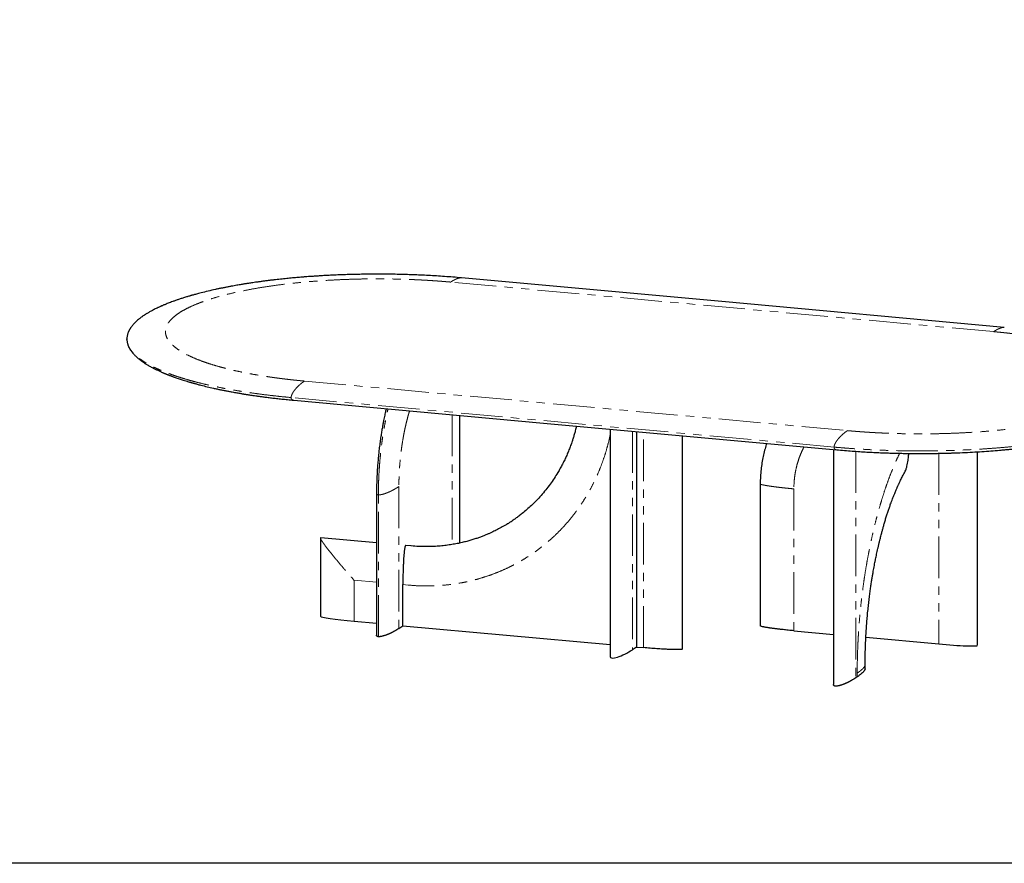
# Model space of a CAD drawing. Header units: millimetres. Extents: x -590 to 14136, y -480 to 15138.
# Tile 25 of 27: x 10510 to 12763, y 10066 to 11997. Entities that reach past the tile are written whole.
import ezdxf

# ---------------------------------------------------------------- set-up
doc = ezdxf.new("R2010")
doc.units = ezdxf.units.MM
doc.header["$LTSCALE"] = 15
doc.linetypes.add('SLD-Phantom', pattern=[12.7, 6.35, -1.27, 1.27, -1.27, 1.27, -1.27])
doc.linetypes.add('SLD-Solid', pattern=[0])

msp = doc.modelspace()

# ---------------------------------------------------------------- linework, layer by layer
at = {"color": 8, "linetype": 'SLD-Phantom', "lineweight": 18}
for p, q in [((12738.581, 11282.598), (11496.171, 11396.059)), ((11161.6, 11169.477), (12404.01, 11056.017)), ((12373.594, 11018.326), (11131.185, 11131.786)), ((11499.463, 11092.572), (11499.463, 10795.414)), ((11912.037, 11054.894), (11912.037, 10554.606)), ((11937.727, 10559.273), (11937.727, 11052.548)), ((12423.461, 11008.715), (12423.461, 10490.37)), ((12612.906, 11004.108), (12612.906, 10567.742)), ((11377.801, 10928.155), (11377.801, 10603.394)), ((11330.82, 10584.309), (11330.82, 10909.069)), ((12281.597, 10922.758), (12281.597, 10597.998)), ((11326.603, 10709.092), (11275.108, 10713.795)), ((11275.108, 10713.795), (11275.108, 10619.785)), ((11399.349, 10702.449), (11386.925, 10703.583)), ((12426.503, 10492.429), (12426.503, 10500.976))]:
    msp.add_line(p, q, dxfattribs=at)
at = {"color": 7, "linetype": 'SLD-Solid', "lineweight": 25}
for p, q in [((10755.45, 11264.935), (10755.382, 11265.841)), ((11517.531, 10798.852), (11517.531, 11090.922)), ((11860.837, 11059.57), (11860.837, 10538.753)), ((11921.161, 11054.061), (11921.161, 10560.786)), ((12702.04, 10564.619), (12702.04, 11007.623)), ((12204.631, 10934.09), (12204.631, 10609.33)), ((11326.603, 10912.414), (11326.603, 10587.654)), ((11198.141, 10810.363), (11198.141, 10631.147)), ((11326.603, 10799.349), (11199.008, 10811.001)), ((11405.693, 10792.126), (11393.431, 10793.246)), ((11386.925, 10609.574), (11386.925, 10703.583)), ((11275.108, 10619.785), (11326.603, 10615.083)), ((11377.801, 10603.394), (11386.925, 10609.574)), ((11386.925, 10609.574), (11860.837, 10566.295)), ((12281.597, 10597.998), (12372.263, 10589.718)), ((12446.262, 10582.96), (12612.906, 10567.742)), ((11921.161, 10560.786), (11912.037, 10554.606)), ((11921.161, 10560.786), (11937.727, 10559.273)), ((12444.57, 10511.195), (12444.57, 10519.742)), ((12426.503, 10492.429), (12423.461, 10490.37))]:
    msp.add_line(p, q, dxfattribs=at)
msp.add_lwpolyline([(6996.074, 15022.867), (13910.585, 15022.867), (13910.585, 10065.67), (6996.074, 10065.67)], close=True)
at = {"color": 7, "linetype": 'SLD-Solid', "lineweight": 25, "flags": 128}
for points in [[(12763.083, 11292.226), (12116.393, 11351.284), (11520.673, 11405.687)], [(11137.098, 11125.664), (11708.673, 11073.466), (12379.508, 11012.203)], [(12026.859, 10556.18), (12026.859, 10823.004), (12026.859, 11044.408)]]:
    msp.add_lwpolyline(points, dxfattribs=at)
at = {"color": 7, "linetype": 'SLD-Solid', "lineweight": 25}
for centre, major_axis, ratio, start_param, end_param in [((11281.192, 10623.905), (83.049, -7.265), 0.05571721, 3.14357306, 4.64395112), ((12618.989, 10571.861), (83.049, -7.265), 0.05571721, 4.64395112, 6.28516572), ((11895.471, 10556.119), (34.307, 18.735), 0.25343159, 3.00676902, 5.07358485)]:
    msp.add_ellipse(centre, major_axis=major_axis, ratio=ratio, start_param=start_param, end_param=end_param, dxfattribs=at)
for points, knots in [([(11520.673, 11405.687), (11514.245, 11406.255), (11501.561, 11407.375), (11482.506, 11408.816), (11463.806, 11410.067), (11445.475, 11411.123), (11427.553, 11412.002), (11410.065, 11412.714), (11392.139, 11413.3), (11373.851, 11413.747), (11355.284, 11414.042), (11337.429, 11414.18), (11320.305, 11414.179), (11303.928, 11414.054), (11287.73, 11413.814), (11271.787, 11413.462), (11256.172, 11413.003), (11241.527, 11412.471), (11227.851, 11411.884), (11215.142, 11411.26), (11203.59, 11410.626), (11193.152, 11409.996), (11183.784, 11409.387), (11175.226, 11408.792), (11167.155, 11408.198), (11157.931, 11407.482), (11147.037, 11406.581), (11134.27, 11405.442), (11120.728, 11404.137), (11106.441, 11402.651), (11094.174, 11401.271), (11084.084, 11400.068), (11076.322, 11399.107), (11068.417, 11398.089), (11060.596, 11397.042), (11053.209, 11396.016), (11046.589, 11395.066), (11040.844, 11394.216), (11035.958, 11393.476), (11031.843, 11392.839), (11028.176, 11392.262), (11024.627, 11391.695), (11020.838, 11391.079), (11016.645, 11390.385), (11011.912, 11389.585), (11006.608, 11388.668), (11000.64, 11387.61), (10994.008, 11386.4), (10986.851, 11385.051), (10979.494, 11383.617), (10972.164, 11382.14), (10964.945, 11380.635), (10954.467, 11378.378), (10940.987, 11375.307), (10928.252, 11372.169), (10919.446, 11369.88), (10914.526, 11368.567), (10910.416, 11367.444), (10907.35, 11366.59), (10905.165, 11365.973), (10903.566, 11365.518), (10901.817, 11365.016), (10899.587, 11364.37), (10896.689, 11363.519), (10893.228, 11362.484), (10889.339, 11361.298), (10885.302, 11360.039), (10881.299, 11358.761), (10877.476, 11357.512), (10872.629, 11355.895), (10866.957, 11353.94), (10860.664, 11351.681), (10855.034, 11349.581), (10850.047, 11347.654), (10845.706, 11345.92), (10841.981, 11344.389), (10839.245, 11343.236), (10837.23, 11342.372), (10835.635, 11341.68), (10833.794, 11340.871), (10831.664, 11339.919), (10829.258, 11338.825), (10826.062, 11337.34), (10822.279, 11335.527), (10818.102, 11333.447), (10814.227, 11331.441), (10810.645, 11329.517), (10807.375, 11327.695), (10804.463, 11326.016), (10801.984, 11324.539), (10799.952, 11323.296), (10798.204, 11322.201), (10796.537, 11321.135), (10794.765, 11319.975), (10792.54, 11318.479), (10789.844, 11316.6), (10786.675, 11314.282), (10783.286, 11311.657), (10779.733, 11308.715), (10776.597, 11305.905), (10773.938, 11303.34), (10771.787, 11301.13), (10769.776, 11298.924), (10767.97, 11296.798), (10766.408, 11294.827), (10765.109, 11293.074), (10764.03, 11291.526), (10763.073, 11290.068), (10762.233, 11288.712), (10761.447, 11287.364), (10760.711, 11286.02), (10759.985, 11284.602), (10759.253, 11283.053), (10758.487, 11281.272), (10757.722, 11279.256), (10756.994, 11277.008), (10756.343, 11274.539), (10755.812, 11271.811), (10755.44, 11268.891), (10755.39, 11266.876), (10755.365, 11265.859)], [0, 0, 0, 0, 0.01891018, 0.03731549, 0.05521633, 0.072613, 0.08950582, 0.10589515, 0.12178119, 0.13967891, 0.15689236, 0.17342185, 0.18926768, 0.20443017, 0.21890957, 0.23431569, 0.24886555, 0.26255937, 0.27539731, 0.28737952, 0.29850612, 0.30821332, 0.31715993, 0.32534597, 0.33283024, 0.34046199, 0.3520775, 0.3645604, 0.37791221, 0.39213458, 0.40722936, 0.41496216, 0.42290605, 0.43106129, 0.43941603, 0.44728573, 0.45427423, 0.46038075, 0.46560462, 0.46994528, 0.473647, 0.47746886, 0.48147978, 0.48601277, 0.49120635, 0.49706118, 0.50357802, 0.51111614, 0.51937733, 0.52790952, 0.53642376, 0.54491993, 0.55339792, 0.57391967, 0.59433174, 0.60182688, 0.60831728, 0.61380195, 0.61828004, 0.62070587, 0.62268385, 0.62479855, 0.62785336, 0.63185368, 0.63680016, 0.64233133, 0.64831302, 0.65411148, 0.65971788, 0.66513204, 0.67570853, 0.68546224, 0.69439185, 0.70247826, 0.7096765, 0.71598323, 0.72139731, 0.72383997, 0.72656304, 0.72984577, 0.73368846, 0.73809146, 0.74305516, 0.7515143, 0.75969767, 0.76754829, 0.77485914, 0.78185504, 0.78827708, 0.793816, 0.79847033, 0.80223291, 0.80610872, 0.810429, 0.815194, 0.82277305, 0.83127561, 0.84079945, 0.85136363, 0.86296947, 0.87071734, 0.87851905, 0.88637447, 0.89407469, 0.90101052, 0.90703998, 0.91229359, 0.91693468, 0.92181528, 0.92624026, 0.9309259, 0.93587226, 0.94117631, 0.94734664, 0.95445715, 0.96202273, 0.9704245, 0.97966254, 0.98973677, 1, 1, 1, 1]), ([(10755.357, 11265.667), (10755.383, 11264.676), (10755.436, 11262.604), (10755.822, 11259.569), (10756.345, 11256.887), (10756.925, 11254.645), (10757.463, 11252.886), (10758.028, 11251.281), (10758.589, 11249.85), (10759.126, 11248.595), (10759.633, 11247.491), (10760.145, 11246.438), (10760.719, 11245.321), (10761.406, 11244.063), (10762.22, 11242.661), (10763.421, 11240.724), (10765.077, 11238.288), (10767.283, 11235.376), (10769.781, 11232.398), (10772.305, 11229.662), (10774.736, 11227.224), (10776.919, 11225.163), (10779.08, 11223.228), (10781.228, 11221.394), (10783.425, 11219.601), (10785.725, 11217.802), (10788.111, 11216.013), (10790.485, 11214.304), (10792.722, 11212.75), (10794.792, 11211.359), (10796.915, 11209.97), (10799.317, 11208.445), (10802.212, 11206.668), (10805.544, 11204.699), (10809.233, 11202.608), (10812.686, 11200.729), (10815.812, 11199.085), (10818.544, 11197.686), (10821.389, 11196.266), (10824.351, 11194.827), (10827.421, 11193.374), (10830.489, 11191.961), (10833.412, 11190.648), (10835.894, 11189.557), (10837.932, 11188.677), (10839.557, 11187.985), (10840.963, 11187.393), (10842.145, 11186.899), (10843.109, 11186.5), (10844.001, 11186.133), (10845.025, 11185.715), (10846.398, 11185.158), (10848.187, 11184.441), (10850.411, 11183.562), (10852.966, 11182.569), (10855.69, 11181.53), (10858.413, 11180.51), (10861.067, 11179.533), (10864.313, 11178.358), (10868.096, 11177.019), (10872.498, 11175.503), (10876.996, 11173.994), (10881.832, 11172.414), (10887.111, 11170.74), (10891.884, 11169.272), (10895.805, 11168.095), (10898.521, 11167.293), (10900.69, 11166.661), (10902.367, 11166.177), (10903.822, 11165.76), (10905.406, 11165.309), (10907.407, 11164.746), (10909.902, 11164.051), (10912.902, 11163.227), (10916.419, 11162.278), (10920.432, 11161.214), (10927.956, 11159.263), (10938.873, 11156.558), (10951.235, 11153.699), (10961.55, 11151.437), (10969.769, 11149.701), (10977.924, 11148.044), (10985.864, 11146.489), (10992.948, 11145.149), (10999.09, 11144.023), (11004.326, 11143.086), (11009.211, 11142.231), (11013.72, 11141.459), (11017.217, 11140.872), (11019.727, 11140.456), (11021.298, 11140.198), (11022.599, 11139.986), (11023.804, 11139.79), (11025.2, 11139.565), (11027.246, 11139.237), (11030.139, 11138.778), (11033.967, 11138.181), (11038.648, 11137.464), (11044.238, 11136.629), (11050.763, 11135.681), (11058.252, 11134.629), (11066.694, 11133.487), (11076.107, 11132.267), (11086.443, 11130.992), (11097.708, 11129.675), (11109.912, 11128.334), (11123.122, 11126.971), (11132.339, 11126.109), (11137.098, 11125.664)], [0, 0, 0, 0, 0.01434188, 0.02998602, 0.04693419, 0.05749772, 0.06748695, 0.07645053, 0.08438858, 0.0914316, 0.09740703, 0.1027904, 0.10884435, 0.11563675, 0.12316737, 0.13141921, 0.14661372, 0.16243325, 0.17887707, 0.19568519, 0.20805943, 0.21951619, 0.230056, 0.24026312, 0.25011708, 0.260365, 0.27096639, 0.28097136, 0.2899793, 0.29799087, 0.30526724, 0.31429639, 0.32471651, 0.33649248, 0.34898626, 0.36195458, 0.3703005, 0.37883138, 0.38754706, 0.39644738, 0.40553218, 0.41470664, 0.42308011, 0.43043386, 0.43549696, 0.43993136, 0.44373734, 0.44691519, 0.4494651, 0.45146062, 0.45403724, 0.45758234, 0.46227952, 0.46801649, 0.47478307, 0.48180108, 0.48857566, 0.49510705, 0.50139543, 0.51229367, 0.52238934, 0.53267695, 0.54378627, 0.55571631, 0.56846577, 0.57558164, 0.58147484, 0.58614616, 0.58959624, 0.59225075, 0.59546587, 0.59969501, 0.60493766, 0.6111932, 0.61846085, 0.62673973, 0.63583439, 0.66415109, 0.69164339, 0.70717351, 0.72242971, 0.73741279, 0.75197092, 0.76549423, 0.77534997, 0.78452902, 0.793032, 0.80085949, 0.80792018, 0.81107363, 0.81375856, 0.8159751, 0.81773248, 0.81991624, 0.82311018, 0.82817098, 0.83463403, 0.8424986, 0.85176379, 0.86263538, 0.87495661, 0.88872601, 0.90394196, 0.92060261, 0.93837004, 0.95752695, 0.97807108, 1, 1, 1, 1]), ([(12379.508, 11012.203), (12385.513, 11011.672), (12397.296, 11010.629), (12414.882, 11009.28), (12431.919, 11008.112), (12448.389, 11007.121), (12464.258, 11006.289), (12479.498, 11005.602), (12494.087, 11005.046), (12508.208, 11004.6), (12521.822, 11004.257), (12534.895, 11004.006), (12547.186, 11003.84), (12558.686, 11003.746), (12569.388, 11003.712), (12579.55, 11003.726), (12589.202, 11003.782), (12598.579, 11003.876), (12607.668, 11004.005), (12616.681, 11004.171), (12625.626, 11004.371), (12634.503, 11004.606), (12648.371, 11005.029), (12667.064, 11005.74), (12689.96, 11006.863), (12711.781, 11008.168), (12732.393, 11009.615), (12748.378, 11010.901), (12760.377, 11011.953), (12769.015, 11012.747), (12778.479, 11013.664), (12788.753, 11014.716), (12799.815, 11015.916), (12810.22, 11017.114), (12819.824, 11018.278), (12828.255, 11019.344), (12836.369, 11020.413), (12843.787, 11021.428), (12850.342, 11022.355), (12856.059, 11023.187), (12860.961, 11023.919), (12865.102, 11024.55), (12868.536, 11025.082), (12871.582, 11025.561), (12874.622, 11026.046), (12878.017, 11026.595), (12881.918, 11027.236), (12886.399, 11027.987), (12891.5, 11028.861), (12897.084, 11029.842), (12903.117, 11030.929), (12909.548, 11032.122), (12916.285, 11033.41), (12923.097, 11034.754), (12929.774, 11036.113), (12939.104, 11038.07), (12950.777, 11040.642), (12961.838, 11043.246), (12969.738, 11045.192), (12974.685, 11046.442), (12979.197, 11047.609), (12983.105, 11048.641), (12986.182, 11049.469), (12988.526, 11050.108), (12990.229, 11050.577), (12991.68, 11050.98), (12993.214, 11051.409), (12995.072, 11051.932), (12997.41, 11052.599), (13000.142, 11053.388), (13003.15, 11054.27), (13006.267, 11055.2), (13012.424, 11057.068), (13021.011, 11059.787), (13031.671, 11063.386), (13041.986, 11067.09), (13052.193, 11071.011), (13062.166, 11075.132), (13070.638, 11078.899), (13077.877, 11082.334), (13084.1, 11085.462), (13090.057, 11088.638), (13095.833, 11091.913), (13101.443, 11095.315), (13106.894, 11098.864), (13112.083, 11102.52), (13116.968, 11106.266), (13120.718, 11109.414), (13123.447, 11111.878), (13125.241, 11113.578), (13126.772, 11115.095), (13128.119, 11116.485), (13129.546, 11118.017), (13131.153, 11119.832), (13132.915, 11121.96), (13134.296, 11123.759), (13135.302, 11125.15), (13135.955, 11126.087), (13136.576, 11127.01), (13137.166, 11127.921), (13137.747, 11128.853), (13138.364, 11129.886), (13139.053, 11131.098), (13139.866, 11132.623), (13140.775, 11134.485), (13141.739, 11136.709), (13142.675, 11139.232), (13143.533, 11142.056), (13144.211, 11145.179), (13144.602, 11147.481), (13144.657, 11148.74), (13144.662, 11148.859)], [0, 0, 0, 0, 0.01789938, 0.0351167, 0.05165176, 0.06750433, 0.0826742, 0.09716121, 0.11096526, 0.12408614, 0.13709898, 0.14936188, 0.16087479, 0.17163769, 0.18165058, 0.19091355, 0.20016342, 0.20875626, 0.21726979, 0.2257308, 0.23413954, 0.24249628, 0.25080128, 0.27337396, 0.29556225, 0.31623465, 0.33622059, 0.35548535, 0.36318476, 0.37174293, 0.38117761, 0.39148991, 0.40268107, 0.41475247, 0.42335977, 0.43235734, 0.44100821, 0.44883553, 0.45583848, 0.46191323, 0.46719145, 0.4716726, 0.47535622, 0.47839184, 0.48163884, 0.48533132, 0.48957856, 0.49454694, 0.50023875, 0.50665462, 0.51338297, 0.52075906, 0.52873915, 0.53676133, 0.54465557, 0.55242177, 0.57022014, 0.58730562, 0.59394012, 0.60045756, 0.60644287, 0.61159657, 0.61591784, 0.61872871, 0.62102499, 0.62280646, 0.62462167, 0.6272758, 0.63041548, 0.634252, 0.6386106, 0.64300883, 0.64741882, 0.66485724, 0.68049196, 0.69575582, 0.71337093, 0.73047562, 0.74713383, 0.75959455, 0.77185362, 0.78414917, 0.79664441, 0.80954658, 0.8228586, 0.8367392, 0.85056561, 0.86418529, 0.87090859, 0.87699637, 0.88241016, 0.887155, 0.89190599, 0.89884326, 0.90659258, 0.91466001, 0.9180021, 0.92128634, 0.9245127, 0.92768118, 0.93079174, 0.93420198, 0.93839684, 0.94337922, 0.95003794, 0.95772582, 0.9664431, 0.97618995, 0.98696643, 0.9987724, 1, 1, 1, 1]), ([(11348.745, 11106.336), (11348.62, 11105.811), (11348.186, 11103.981), (11347.435, 11100.703), (11346.437, 11096.267), (11345.335, 11091.206), (11344.114, 11085.398), (11342.717, 11078.48), (11341.158, 11070.361), (11339.461, 11060.956), (11337.712, 11050.548), (11335.945, 11039.121), (11334.198, 11026.668), (11332.603, 11013.892), (11331.176, 11000.9), (11329.927, 10987.795), (11328.82, 10973.97), (11327.888, 10959.45), (11327.177, 10944.277), (11326.697, 10928.477), (11326.635, 10917.846), (11326.603, 10912.414)], [0, 0, 0, 0, 0.008681, 0.03025668, 0.05380122, 0.08116852, 0.11235386, 0.14735173, 0.1917414, 0.24100973, 0.29510608, 0.35403137, 0.4177905, 0.48638455, 0.54903252, 0.61524333, 0.68502389, 0.75838111, 0.83532252, 0.91585755, 1, 1, 1, 1]), ([(11784.073, 11066.58), (11783.806, 11065.398), (11782.815, 11061.009), (11780.903, 11053.733), (11778.435, 11044.976), (11775.969, 11036.983), (11773.141, 11028.446), (11769.847, 11019.267), (11765.911, 11009.222), (11761.699, 10999.322), (11757.148, 10989.438), (11752.249, 10979.586), (11746.996, 10969.779), (11740.62, 10958.71), (11732.944, 10946.48), (11723.772, 10933.231), (11713.892, 10920.276), (11703.305, 10907.659), (11692.382, 10895.831), (11681.408, 10884.992), (11670.701, 10875.291), (11662.166, 10868.171), (11655.916, 10863.243), (11651.986, 10860.238), (11648.216, 10857.437), (11644.66, 10854.872), (11641.104, 10852.354), (11639.013, 10851.006), (11637.956, 10850.324)], [0, 0, 0, 0, 0.01322436, 0.04907993, 0.08232522, 0.11296025, 0.14098508, 0.1813226, 0.22053517, 0.26029542, 0.30060325, 0.34145873, 0.38286184, 0.4248125, 0.48440782, 0.54483895, 0.60609026, 0.66816187, 0.73104082, 0.78846941, 0.84318249, 0.89518015, 0.91486062, 0.93371933, 0.95150709, 0.96822391, 0.9839331, 1, 1, 1, 1]), ([(12219.395, 11026.825), (12219.095, 11025.967), (12217.287, 11020.794), (12214.51, 11010.883), (12211.106, 10996.934), (12208.347, 10982.228), (12206.267, 10966.811), (12204.895, 10950.704), (12204.72, 10939.687), (12204.631, 10934.09)], [0, 0, 0, 0, 0.02938747, 0.17724245, 0.33066241, 0.48964733, 0.65419625, 0.82431072, 1, 1, 1, 1]), ([(12372.263, 11012.865), (12372.263, 10941.071), (12372.263, 10761.647), (12372.263, 10582.246), (12372.264, 10474.629)], [0, 0, 0, 0, 0.40013389, 1, 1, 1, 1]), ([(12535.352, 10960.98), (12535.411, 10961.073), (12535.863, 10961.791), (12536.838, 10963.976), (12538.493, 10968.285), (12540.171, 10974.324), (12541.651, 10981.276), (12543.016, 10989.551), (12544.057, 10997.085), (12544.531, 11002.303), (12544.675, 11003.886)], [0, 0, 0, 0, 0.00764027, 0.05936138, 0.16509403, 0.32589474, 0.48695565, 0.64799055, 0.89321026, 1, 1, 1, 1]), ([(12444.57, 10519.742), (12444.595, 10525.632), (12444.646, 10537.189), (12445.042, 10554.377), (12445.637, 10570.976), (12446.426, 10586.966), (12447.373, 10602.312), (12448.456, 10616.991), (12449.707, 10631.698), (12451.124, 10646.336), (12452.695, 10660.801), (12454.312, 10674.286), (12455.942, 10686.786), (12457.558, 10698.303), (12459.115, 10708.718), (12460.59, 10718.065), (12461.965, 10726.38), (12463.248, 10733.83), (12464.479, 10740.734), (12465.724, 10747.481), (12467.056, 10754.456), (12468.784, 10763.19), (12470.98, 10773.784), (12472.997, 10782.976), (12474.451, 10789.373), (12475.215, 10792.685), (12475.919, 10795.688), (12476.503, 10798.151), (12476.941, 10799.982), (12477.415, 10801.952), (12478.05, 10804.563), (12478.957, 10808.237), (12480.04, 10812.547), (12481.26, 10817.299), (12482.737, 10822.933), (12484.506, 10829.494), (12486.603, 10837.022), (12488.964, 10845.207), (12491.591, 10853.963), (12494.414, 10862.991), (12497.286, 10871.793), (12500.126, 10880.153), (12503.442, 10889.533), (12507.215, 10899.697), (12510.632, 10908.381), (12513.131, 10914.49), (12514.729, 10918.31), (12516.215, 10921.79), (12517.394, 10924.501), (12518.248, 10926.437), (12518.889, 10927.878), (12519.604, 10929.473), (12520.521, 10931.497), (12521.703, 10934.071), (12523.154, 10937.174), (12524.877, 10940.783), (12526.878, 10944.867), (12529.159, 10949.397), (12531.73, 10954.319), (12533.831, 10958.241), (12535.084, 10960.454), (12535.375, 10960.967)], [0, 0, 0, 0, 0.03591609, 0.07046544, 0.10364792, 0.13546325, 0.16591129, 0.19499174, 0.22270431, 0.25330603, 0.28204518, 0.3089213, 0.33393403, 0.3570829, 0.37836751, 0.39704652, 0.41400671, 0.42924769, 0.44286422, 0.45663105, 0.47121786, 0.48662317, 0.51194193, 0.5391854, 0.54663744, 0.55422027, 0.56119127, 0.56667668, 0.57067685, 0.57342512, 0.57974115, 0.58803789, 0.59797118, 0.60870097, 0.62018845, 0.63637615, 0.65386045, 0.67263967, 0.69419498, 0.71671541, 0.73865005, 0.75989498, 0.78045069, 0.81173274, 0.84136892, 0.85267086, 0.86379159, 0.8743804, 0.88316347, 0.88783838, 0.891705, 0.89611606, 0.90228211, 0.91020196, 0.91987411, 0.9312967, 0.94446759, 0.95938437, 0.97604441, 0.99444492, 1, 1, 1, 1]), ([(11626.397, 10842.836), (11626.228, 10842.726), (11622.29, 10840.171), (11614.561, 10835.737), (11603.49, 10829.682), (11594.132, 10825.046), (11586.464, 10821.498), (11580.124, 10818.722), (11573.426, 10815.948), (11566.035, 10813.073), (11558.018, 10810.173), (11549.388, 10807.297), (11540.16, 10804.493), (11530.182, 10801.768), (11519.442, 10799.182), (11507.93, 10796.797), (11495.64, 10794.682), (11482.566, 10792.911), (11468.709, 10791.56), (11454.073, 10790.706), (11438.669, 10790.448), (11422.511, 10790.808), (11411.485, 10791.671), (11405.855, 10792.111)], [0, 0, 0, 0, 0.00267976, 0.06243401, 0.11819106, 0.16995076, 0.20043974, 0.22961524, 0.26101513, 0.29574218, 0.33379647, 0.37290022, 0.41498777, 0.46005929, 0.50811494, 0.55915473, 0.61317871, 0.67018704, 0.73017983, 0.79315715, 0.85911944, 0.9280669, 1, 1, 1, 1]), ([(11626.24, 10842.854), (11629.996, 10845.116), (11634.203, 10847.649), (11638.187, 10850.511), (11638.614, 10850.818)], [0, 0, 0, 0, 0.8928444, 1, 1, 1, 1]), ([(11199.004, 10810.977), (11198.951, 10810.995), (11198.67, 10811.09), (11198.501, 10811.008), (11198.364, 10810.942)], [0, 0, 0, 0, 0.19172829, 1, 1, 1, 1]), ([(11393.008, 10793.166), (11392.856, 10793.013), (11392.506, 10792.663), (11392.052, 10791.523), (11391.658, 10790.176), (11391.208, 10788.216), (11390.73, 10785.585), (11390.268, 10782.292), (11389.728, 10777.629), (11389.15, 10771.595), (11388.616, 10764.216), (11388.122, 10755.644), (11387.677, 10745.894), (11387.273, 10733.341), (11386.981, 10719.205), (11386.944, 10708.791), (11386.925, 10703.583)], [0, 0, 0, 0, 0.014275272, 0.032692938, 0.049347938, 0.066051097, 0.102087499, 0.13831589, 0.174534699, 0.254367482, 0.334329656, 0.414276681, 0.533525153, 0.652786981, 0.826388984, 1, 1, 1, 1]), ([(11393.421, 10793.18), (11393.379, 10793.216), (11393.252, 10793.324), (11393.106, 10793.23), (11393.008, 10793.166)], [0, 0, 0, 0, 0.33102114, 1, 1, 1, 1]), ([(11377.801, 10603.394), (11376.193, 10602.332), (11373.043, 10600.252), (11369.128, 10597.949), (11366.439, 10596.452), (11365.061, 10595.704), (11363.671, 10594.968), (11362.268, 10594.244), (11360.852, 10593.531), (11359.333, 10592.786), (11357.721, 10592.017), (11356.019, 10591.233), (11354.336, 10590.485), (11352.672, 10589.774), (11351.028, 10589.099), (11349.403, 10588.461), (11347.636, 10587.799), (11345.742, 10587.13), (11344.167, 10586.615), (11343.128, 10586.296), (11342.616, 10586.143), (11342.11, 10585.995), (11341.608, 10585.853), (11341.112, 10585.717), (11339.869, 10585.385), (11337.977, 10584.931), (11335.372, 10584.464), (11333.281, 10584.262), (11331.783, 10584.242), (11331.135, 10584.287), (11330.82, 10584.309)], [0, 0, 0, 0, 0.14770617, 0.28929626, 0.32538953, 0.36107704, 0.39636197, 0.43124758, 0.46573726, 0.49983451, 0.53998456, 0.57863989, 0.61580893, 0.6515012, 0.6857274, 0.71849971, 0.74983198, 0.78911407, 0.82505551, 0.83392486, 0.84257066, 0.85099434, 0.85919748, 0.86718176, 0.87494902, 0.91817274, 0.95215415, 0.97834338, 0.98946555, 1, 1, 1, 1]), ([(12281.597, 10597.998), (12277.326, 10598.398), (12268.962, 10599.181), (12259.7, 10600.154), (12253.682, 10600.823), (12250.675, 10601.166), (12247.715, 10601.512), (12244.802, 10601.861), (12241.937, 10602.213), (12238.94, 10602.59), (12235.848, 10602.991), (12232.695, 10603.415), (12229.688, 10603.833), (12226.829, 10604.247), (12224.116, 10604.656), (12221.549, 10605.06), (12218.888, 10605.499), (12216.195, 10605.97), (12214.128, 10606.362), (12212.844, 10606.62), (12212.228, 10606.748), (12211.634, 10606.874), (12211.062, 10606.998), (12210.513, 10607.122), (12209.182, 10607.431), (12207.34, 10607.902), (12205.509, 10608.549), (12204.657, 10609.033), (12204.654, 10609.282), (12204.653, 10609.33)], [0, 0, 0, 0, 0.150033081, 0.293853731, 0.330515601, 0.366765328, 0.402606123, 0.43804131, 0.473074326, 0.507708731, 0.548491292, 0.587755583, 0.625510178, 0.661764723, 0.696530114, 0.729818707, 0.761644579, 0.801545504, 0.838053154, 0.847062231, 0.85584423, 0.864400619, 0.872732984, 0.880843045, 0.888732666, 0.932637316, 0.967154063, 0.993755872, 1, 1, 1, 1]), ([(11330.82, 10584.309), (11330.52, 10584.343), (11329.905, 10584.413), (11328.81, 10584.672), (11328.091, 10585.004), (11327.599, 10585.354), (11327.321, 10585.61), (11327.089, 10585.891), (11326.9, 10586.198), (11326.758, 10586.532), (11326.614, 10587.02), (11326.63, 10587.397), (11326.64, 10587.654)], [0, 0, 0, 0, 0.06637926, 0.13650519, 0.30187, 0.36753592, 0.43916552, 0.51708155, 0.60153468, 0.69272171, 0.7907989, 1, 1, 1, 1]), ([(12026.637, 10555.829), (12026.5, 10555.754), (12026.217, 10555.601), (12025.176, 10555.329), (12023.841, 10555.15), (12022.433, 10555.028), (12021.407, 10554.959), (12020.276, 10554.901), (12019.039, 10554.854), (12017.696, 10554.818), (12015.266, 10554.777), (12011.538, 10554.774), (12006.708, 10554.853), (12001.87, 10554.989), (11997.16, 10555.161), (11992.34, 10555.371), (11987.243, 10555.626), (11978.997, 10556.085), (11967.52, 10556.828), (11952.753, 10557.942), (11942.819, 10558.822), (11937.727, 10559.273)], [0, 0, 0, 0, 0.01059816, 0.02179452, 0.04819679, 0.05868106, 0.07011749, 0.08255763, 0.09604148, 0.11060046, 0.12625954, 0.17486451, 0.23113559, 0.2828736, 0.33240925, 0.38519767, 0.44127557, 0.50067356, 0.65869074, 0.82504148, 1, 1, 1, 1]), ([(12026.837, 10556.18), (12026.848, 10556.142), (12026.881, 10556.022), (12026.736, 10555.907), (12026.637, 10555.829)], [0, 0, 0, 0, 0.32076661, 1, 1, 1, 1]), ([(12444.532, 10511.195), (12444.54, 10511.079), (12444.574, 10510.529), (12444.256, 10509.584), (12443.733, 10508.381), (12443.036, 10507.21), (12442.192, 10506.011), (12441.168, 10504.744), (12439.322, 10502.693), (12436.335, 10499.839), (12431.855, 10496.166), (12428.317, 10493.696), (12426.503, 10492.429)], [0, 0, 0, 0, 0.01809242, 0.08505475, 0.14662275, 0.20556996, 0.26838795, 0.3351204, 0.40580375, 0.59384349, 0.79180014, 1, 1, 1, 1]), ([(12423.461, 10490.37), (12421.853, 10489.308), (12418.704, 10487.227), (12414.789, 10484.924), (12412.1, 10483.427), (12410.722, 10482.68), (12409.331, 10481.944), (12407.928, 10481.219), (12406.512, 10480.506), (12404.994, 10479.761), (12403.381, 10478.992), (12401.679, 10478.208), (12399.997, 10477.46), (12398.333, 10476.749), (12396.689, 10476.075), (12395.063, 10475.436), (12393.297, 10474.774), (12391.403, 10474.105), (12389.828, 10473.591), (12388.789, 10473.271), (12388.277, 10473.118), (12387.77, 10472.97), (12387.269, 10472.828), (12386.772, 10472.692), (12385.53, 10472.361), (12383.638, 10471.906), (12381.032, 10471.439), (12378.942, 10471.237), (12377.443, 10471.217), (12376.796, 10471.262), (12376.48, 10471.284)], [0, 0, 0, 0, 0.14770617, 0.28929626, 0.32538953, 0.36107704, 0.39636197, 0.43124758, 0.46573726, 0.49983451, 0.53998456, 0.57863989, 0.61580893, 0.6515012, 0.6857274, 0.71849971, 0.74983198, 0.78911407, 0.82505551, 0.83392486, 0.84257066, 0.85099434, 0.85919748, 0.86718176, 0.87494902, 0.91817274, 0.95215415, 0.97834338, 0.98946555, 1, 1, 1, 1]), ([(12376.48, 10471.284), (12376.181, 10471.318), (12375.566, 10471.389), (12374.47, 10471.648), (12373.751, 10471.979), (12373.259, 10472.33), (12372.982, 10472.585), (12372.75, 10472.866), (12372.561, 10473.174), (12372.419, 10473.508), (12372.275, 10473.995), (12372.291, 10474.372), (12372.301, 10474.629)], [0, 0, 0, 0, 0.06637926, 0.13650519, 0.30187, 0.36753592, 0.43916552, 0.51708155, 0.60153468, 0.69272171, 0.7907989, 1, 1, 1, 1])]:
    msp.add_open_spline(points, degree=3, knots=knots, dxfattribs=at)
at = {"color": 8, "linetype": 'SLD-Phantom', "lineweight": 18}
for points, knots in [([(11496.171, 11396.059), (11495.52, 11396.118), (11494.22, 11396.236), (11492.266, 11396.411), (11490.309, 11396.584), (11488.351, 11396.755), (11486.39, 11396.923), (11484.427, 11397.09), (11482.462, 11397.254), (11480.494, 11397.416), (11478.525, 11397.576), (11476.553, 11397.734), (11474.579, 11397.89), (11472.602, 11398.043), (11470.624, 11398.195), (11468.643, 11398.344), (11466.66, 11398.491), (11464.675, 11398.637), (11462.687, 11398.78), (11460.698, 11398.92), (11458.706, 11399.059), (11456.711, 11399.196), (11454.715, 11399.33), (11452.717, 11399.462), (11450.716, 11399.593), (11448.713, 11399.721), (11446.707, 11399.847), (11444.7, 11399.97), (11442.69, 11400.092), (11440.678, 11400.212), (11438.664, 11400.329), (11436.648, 11400.444), (11434.629, 11400.557), (11432.608, 11400.668), (11430.585, 11400.777), (11428.56, 11400.884), (11426.532, 11400.988), (11424.503, 11401.091), (11422.471, 11401.191), (11420.437, 11401.29), (11418.4, 11401.386), (11416.362, 11401.48), (11414.321, 11401.571), (11412.278, 11401.661), (11410.232, 11401.749), (11408.185, 11401.834), (11406.135, 11401.917), (11396.917, 11402.282), (11380.479, 11402.821), (11356.741, 11403.307), (11332.933, 11403.501), (11309.098, 11403.404), (11285.31, 11403.018), (11261.646, 11402.342), (11238.144, 11401.377), (11212.258, 11399.987), (11184.176, 11398.057), (11154.166, 11395.456), (11124.907, 11392.371), (11096.515, 11388.821), (11069.122, 11384.814), (11042.846, 11380.369), (11017.785, 11375.509), (10994.061, 11370.251), (10971.777, 11364.616), (10951.01, 11358.634), (10931.867, 11352.325), (10914.431, 11345.717), (10898.756, 11338.842), (10884.93, 11331.726), (10873.012, 11324.4), (10863.032, 11316.896), (10855.054, 11309.246), (10849.113, 11301.482), (10845.21, 11293.639), (10843.387, 11285.748), (10843.651, 11277.845), (10845.976, 11269.963), (10850.378, 11262.136), (10856.836, 11254.398), (10865.3, 11246.78), (10875.757, 11239.317), (10888.162, 11232.041), (10902.439, 11224.98), (10918.55, 11218.167), (10934.937, 11212.177), (10951.052, 11206.95), (10966.458, 11202.432), (10982.74, 11198.109), (10999.871, 11193.986), (11017.789, 11190.076), (11036.443, 11186.392), (11055.804, 11182.942), (11070.321, 11180.614), (11079.492, 11179.234), (11083.062, 11178.708), (11086.648, 11178.189), (11090.249, 11177.678), (11093.865, 11177.175), (11097.497, 11176.679), (11101.145, 11176.192), (11104.808, 11175.713), (11108.486, 11175.242), (11112.179, 11174.778), (11115.888, 11174.323), (11119.613, 11173.875), (11123.353, 11173.436), (11127.108, 11173.004), (11130.879, 11172.58), (11134.665, 11172.164), (11138.466, 11171.756), (11142.283, 11171.356), (11146.116, 11170.964), (11149.963, 11170.58), (11153.827, 11170.204), (11157.705, 11169.836), (11160.301, 11169.597), (11161.6, 11169.477)], [0, 0, 0, 0, 0.00136296, 0.00272537, 0.00408726, 0.00544866, 0.00680958, 0.00817006, 0.00953012, 0.01088979, 0.01224908, 0.01360803, 0.01496665, 0.01632498, 0.01768303, 0.01904083, 0.02039842, 0.0217558, 0.02311301, 0.02447008, 0.02582702, 0.02718386, 0.02854063, 0.02989734, 0.03125404, 0.03261073, 0.03396745, 0.03532422, 0.03668107, 0.03803802, 0.03939509, 0.04075231, 0.04210971, 0.04346731, 0.04482513, 0.0461832, 0.04754154, 0.04890019, 0.05025916, 0.05161847, 0.05297816, 0.05433825, 0.05569876, 0.05705972, 0.05842114, 0.05978307, 0.06114552, 0.06250851, 0.07815264, 0.09375922, 0.10936601, 0.12501079, 0.14065493, 0.1562615, 0.17186829, 0.18751307, 0.20836009, 0.22916269, 0.25001047, 0.27085749, 0.29166009, 0.31250787, 0.33335488, 0.35415749, 0.37500527, 0.39585228, 0.41665489, 0.43750267, 0.45834968, 0.47915228, 0.50000007, 0.52084708, 0.54164968, 0.56249747, 0.58334448, 0.60414708, 0.62499487, 0.64584188, 0.66664448, 0.68749226, 0.70833928, 0.72914188, 0.74998966, 0.77083667, 0.79163928, 0.81248706, 0.8281312, 0.84373777, 0.85934456, 0.87498934, 0.89063348, 0.90624005, 0.92184684, 0.93749163, 0.94021699, 0.94294027, 0.94566167, 0.94838139, 0.95109962, 0.95381657, 0.95653242, 0.95924738, 0.96196165, 0.96467543, 0.96738891, 0.97010229, 0.97281577, 0.97552956, 0.97824385, 0.98095884, 0.98367472, 0.98639171, 0.98910998, 0.99182976, 0.99455122, 0.99727457, 1, 1, 1, 1]), ([(11520.669, 11405.649), (11520.375, 11405.682), (11519.388, 11405.794), (11517.493, 11405.629), (11514.92, 11405.177), (11512.011, 11404.329), (11508.931, 11403.164), (11505.746, 11401.712), (11502.525, 11400.016), (11499.329, 11398.145), (11497.214, 11396.748), (11496.171, 11396.059)], [0, 0, 0, 0, 0.03718866, 0.12457686, 0.23510203, 0.35484761, 0.48123129, 0.61151557, 0.74300546, 0.87321682, 1, 1, 1, 1]), ([(12763.079, 11292.188), (12762.785, 11292.222), (12761.798, 11292.333), (12759.903, 11292.169), (12757.329, 11291.716), (12754.421, 11290.868), (12751.34, 11289.704), (12748.156, 11288.251), (12744.934, 11286.556), (12741.739, 11284.684), (12739.624, 11283.287), (12738.581, 11282.598)], [0, 0, 0, 0, 0.03718874, 0.12457692, 0.23510209, 0.35484766, 0.48123133, 0.6115156, 0.74300548, 0.87321683, 1, 1, 1, 1]), ([(12404.01, 11056.017), (12404.66, 11055.958), (12405.961, 11055.839), (12407.915, 11055.664), (12409.871, 11055.492), (12411.83, 11055.321), (12413.791, 11055.152), (12415.754, 11054.986), (12417.719, 11054.822), (12419.686, 11054.659), (12421.656, 11054.499), (12423.628, 11054.342), (12425.602, 11054.186), (12427.578, 11054.032), (12429.557, 11053.881), (12431.538, 11053.731), (12433.521, 11053.584), (12435.506, 11053.439), (12437.493, 11053.296), (12439.483, 11053.155), (12441.475, 11053.016), (12443.469, 11052.88), (12445.466, 11052.745), (12447.464, 11052.613), (12449.465, 11052.483), (12451.468, 11052.355), (12453.473, 11052.229), (12455.481, 11052.105), (12457.491, 11051.983), (12459.502, 11051.864), (12461.517, 11051.747), (12463.533, 11051.631), (12465.552, 11051.518), (12467.572, 11051.407), (12469.595, 11051.298), (12471.621, 11051.192), (12473.648, 11051.087), (12475.678, 11050.984), (12477.71, 11050.884), (12479.744, 11050.786), (12481.781, 11050.69), (12483.819, 11050.596), (12485.86, 11050.504), (12487.903, 11050.414), (12489.948, 11050.327), (12491.996, 11050.241), (12494.046, 11050.158), (12503.264, 11049.794), (12519.701, 11049.254), (12543.44, 11048.769), (12567.247, 11048.575), (12591.083, 11048.672), (12614.871, 11049.058), (12638.535, 11049.733), (12662.037, 11050.698), (12687.922, 11052.089), (12716.005, 11054.018), (12746.015, 11056.619), (12775.273, 11059.704), (12803.665, 11063.255), (12831.059, 11067.261), (12857.335, 11071.706), (12882.396, 11076.566), (12906.12, 11081.825), (12928.404, 11087.46), (12949.171, 11093.442), (12968.314, 11099.751), (12985.75, 11106.358), (13001.425, 11113.233), (13015.251, 11120.349), (13027.168, 11127.676), (13037.149, 11135.179), (13045.127, 11142.829), (13051.068, 11150.593), (13054.97, 11158.437), (13056.794, 11166.327), (13056.53, 11174.23), (13054.205, 11182.112), (13049.803, 11189.939), (13043.345, 11197.678), (13034.881, 11205.295), (13024.424, 11212.759), (13012.019, 11220.035), (12997.742, 11227.096), (12981.631, 11233.908), (12965.244, 11239.899), (12949.129, 11245.125), (12933.723, 11249.643), (12917.441, 11253.967), (12900.31, 11258.089), (12882.392, 11262), (12863.738, 11265.683), (12844.377, 11269.134), (12829.86, 11271.461), (12820.689, 11272.841), (12817.119, 11273.368), (12813.533, 11273.887), (12809.932, 11274.398), (12806.315, 11274.901), (12802.683, 11275.396), (12799.036, 11275.883), (12795.373, 11276.363), (12791.695, 11276.834), (12788.001, 11277.297), (12784.292, 11277.753), (12780.568, 11278.2), (12776.828, 11278.64), (12773.073, 11279.072), (12769.302, 11279.495), (12765.516, 11279.911), (12761.714, 11280.319), (12757.897, 11280.719), (12754.065, 11281.111), (12750.217, 11281.495), (12746.354, 11281.871), (12742.476, 11282.24), (12739.879, 11282.479), (12738.581, 11282.598)], [0, 0, 0, 0, 0.00136296, 0.00272537, 0.00408726, 0.00544866, 0.00680958, 0.00817006, 0.00953012, 0.01088979, 0.01224908, 0.01360803, 0.01496665, 0.01632498, 0.01768303, 0.01904083, 0.02039842, 0.0217558, 0.02311301, 0.02447008, 0.02582702, 0.02718386, 0.02854063, 0.02989734, 0.03125404, 0.03261073, 0.03396745, 0.03532422, 0.03668107, 0.03803802, 0.03939509, 0.04075231, 0.04210971, 0.04346731, 0.04482513, 0.0461832, 0.04754154, 0.04890019, 0.05025916, 0.05161847, 0.05297816, 0.05433825, 0.05569876, 0.05705972, 0.05842114, 0.05978307, 0.06114552, 0.06250851, 0.07815264, 0.09375922, 0.10936601, 0.12501079, 0.14065493, 0.1562615, 0.17186829, 0.18751307, 0.20836009, 0.22916269, 0.25001047, 0.27085749, 0.29166009, 0.31250787, 0.33335488, 0.35415749, 0.37500527, 0.39585228, 0.41665489, 0.43750267, 0.45834968, 0.47915228, 0.50000007, 0.52084708, 0.54164968, 0.56249747, 0.58334448, 0.60414708, 0.62499487, 0.64584188, 0.66664448, 0.68749226, 0.70833928, 0.72914188, 0.74998966, 0.77083667, 0.79163928, 0.81248706, 0.8281312, 0.84373777, 0.85934456, 0.87498934, 0.89063348, 0.90624005, 0.92184684, 0.93749163, 0.94021699, 0.94294027, 0.94566167, 0.94838139, 0.95109962, 0.95381657, 0.95653242, 0.95924738, 0.96196165, 0.96467543, 0.96738891, 0.97010229, 0.97281577, 0.97552956, 0.97824385, 0.98095884, 0.98367472, 0.98639171, 0.98910998, 0.99182976, 0.99455122, 0.99727457, 1, 1, 1, 1]), ([(11131.185, 11131.786), (11123.329, 11132.532), (11107.616, 11134.024), (11084.579, 11136.585), (11061.985, 11139.378), (11039.915, 11142.419), (11018.53, 11145.678), (10997.864, 11149.145), (10977.938, 11152.809), (10958.666, 11156.683), (10939.972, 11160.785), (10921.908, 11165.112), (10904.523, 11169.66), (10887.958, 11174.393), (10872.244, 11179.302), (10857.503, 11184.348), (10843.745, 11189.519), (10830.974, 11194.8), (10819.13, 11200.213), (10808.171, 11205.782), (10798.141, 11211.499), (10789.077, 11217.355), (10781.056, 11223.304), (10774.093, 11229.335), (10768.239, 11235.4), (10763.486, 11241.487), (10759.807, 11247.581), (10757.22, 11253.709), (10755.676, 11259.498), (10755.521, 11263.243), (10755.45, 11264.935)], [0, 0, 0, 0, 0.03623919, 0.07247817, 0.10871706, 0.14495589, 0.18119483, 0.21678675, 0.25237874, 0.28797069, 0.32356261, 0.35980155, 0.39604053, 0.43227954, 0.46851848, 0.50475743, 0.54034935, 0.57594134, 0.6115333, 0.64712521, 0.68336415, 0.71960313, 0.75584214, 0.79208108, 0.82832004, 0.86391196, 0.89950395, 0.9350959, 0.97068782, 1, 1, 1, 1]), ([(11161.6, 11169.477), (11159.808, 11168.263), (11157.949, 11166.915), (11154.183, 11163.973), (11152.276, 11162.379), (11148.532, 11159.011), (11146.695, 11157.236), (11143.218, 11153.603), (11141.578, 11151.746), (11139.351, 11148.986), (11138.647, 11148.07), (11137.327, 11146.263), (11136.711, 11145.371), (11135.574, 11143.624), (11135.053, 11142.769), (11134.112, 11141.107), (11133.691, 11140.301), (11132.95, 11138.747), (11132.629, 11138), (11132.088, 11136.57), (11131.867, 11135.887), (11131.344, 11133.946), (11131.185, 11132.793), (11131.185, 11131.786)], [0, 0, 0, 0, 0.125, 0.125, 0.25, 0.25, 0.375, 0.375, 0.5, 0.5, 0.5625, 0.5625, 0.625, 0.625, 0.6875, 0.6875, 0.75, 0.75, 0.8125, 0.8125, 0.875, 0.875, 1, 1, 1, 1]), ([(11131.185, 11131.786), (11131.191, 11131.534), (11131.203, 11131.014), (11131.344, 11130.001), (11131.713, 11128.831), (11132.41, 11127.722), (11133.388, 11126.816), (11134.66, 11126.151), (11135.929, 11125.777), (11136.781, 11125.722), (11137.102, 11125.702)], [0, 0, 0, 0, 0.03760708, 0.07766097, 0.17133635, 0.29190838, 0.44562826, 0.63567125, 0.8629524, 1, 1, 1, 1]), ([(13144.555, 11149.14), (13144.465, 11147.921), (13144.222, 11144.612), (13142.593, 11139.224), (13139.786, 11132.989), (13135.85, 11126.829), (13130.879, 11120.753), (13124.893, 11114.773), (13117.877, 11108.863), (13109.792, 11102.998), (13100.629, 11097.192), (13090.388, 11091.457), (13079.145, 11085.84), (13066.92, 11080.351), (13053.814, 11075.033), (13039.87, 11069.893), (13025.138, 11064.938), (13009.561, 11060.145), (12993.067, 11055.496), (12975.667, 11051.004), (12957.381, 11046.68), (12938.349, 11042.561), (12918.609, 11038.653), (12898.316, 11034.987), (12877.526, 11031.565), (12856.29, 11028.389), (12834.523, 11025.444), (12812.13, 11022.718), (12789.142, 11020.224), (12765.595, 11017.97), (12741.673, 11015.975), (12717.422, 11014.243), (12693.033, 11012.788), (12668.56, 11011.605), (12644.053, 11010.692), (12619.411, 11010.042), (12594.529, 11009.656), (12569.452, 11009.539), (12544.229, 11009.697), (12519.058, 11010.131), (12493.988, 11010.839), (12469.217, 11011.816), (12444.786, 11013.051), (12420.745, 11014.544), (12396.957, 11016.274), (12381.382, 11017.642), (12373.594, 11018.326)], [0, 0, 0, 0, 0.01347951, 0.03661399, 0.05974842, 0.08288287, 0.10560426, 0.12832569, 0.1510471, 0.17376849, 0.19690292, 0.22003739, 0.24317187, 0.2663063, 0.28944075, 0.31216214, 0.33488357, 0.35760498, 0.38032636, 0.4034608, 0.42659526, 0.44972974, 0.47286418, 0.49599863, 0.51872001, 0.54144145, 0.56416286, 0.58688424, 0.61001868, 0.63315314, 0.65628762, 0.67942206, 0.70255651, 0.72527789, 0.74799932, 0.77072073, 0.79344212, 0.81657656, 0.83971102, 0.8628455, 0.88597994, 0.90911437, 0.93183568, 0.95455704, 0.97727846, 1, 1, 1, 1]), ([(11330.82, 10909.069), (11330.852, 10914.685), (11330.918, 10925.917), (11331.442, 10943), (11332.274, 10960.184), (11333.441, 10977.438), (11334.931, 10994.702), (11336.742, 11011.925), (11338.871, 11029.051), (11341.313, 11046.024), (11344.056, 11062.797), (11347.101, 11079.297), (11350.021, 11093.724), (11352.037, 11102.472), (11352.84, 11105.962)], [0, 0, 0, 0, 0.08574866, 0.17148944, 0.25722718, 0.34296292, 0.42869639, 0.51442857, 0.6001641, 0.6859014, 0.77163779, 0.85737615, 0.9431156, 1, 1, 1, 1]), ([(11402.228, 11101.451), (11401.502, 11099.089), (11399.555, 11092.754), (11396.641, 11081.885), (11393.476, 11068.947), (11390.575, 11055.583), (11387.94, 11041.906), (11385.591, 11027.978), (11383.539, 11013.863), (11381.787, 10999.601), (11380.344, 10985.234), (11379.213, 10970.822), (11378.403, 10956.451), (11377.895, 10942.183), (11377.832, 10932.831), (11377.801, 10928.155)], [0, 0, 0, 0, 0.0471482, 0.12643662, 0.20572708, 0.28536104, 0.36498862, 0.44427907, 0.52357388, 0.60286356, 0.68215059, 0.7617764, 0.8414044, 0.92069842, 1, 1, 1, 1]), ([(11860.837, 11044.995), (11860.592, 11043.736), (11859.031, 11035.717), (11855.312, 11021.21), (11849.65, 11001.531), (11843.064, 10982.217), (11835.618, 10963.151), (11827.297, 10944.4), (11818.107, 10926.03), (11808.108, 10908.179), (11797.306, 10890.855), (11785.8, 10874.198), (11773.641, 10858.245), (11760.867, 10843.024), (11747.409, 10828.445), (11733.204, 10814.442), (11718.281, 10801.065), (11702.665, 10788.372), (11686.468, 10776.463), (11669.697, 10765.344), (11652.5, 10755.098), (11634.937, 10745.738), (11617.058, 10737.276), (11598.762, 10729.655), (11579.963, 10722.846), (11560.71, 10716.878), (11541.047, 10711.796), (11521.117, 10707.643), (11500.93, 10704.42), (11480.66, 10702.146), (11460.368, 10700.801), (11440.105, 10700.398), (11419.756, 10700.846), (11406.157, 10701.914), (11399.349, 10702.449)], [0, 0, 0, 0, 0.00591832, 0.03770267, 0.06944407, 0.10120211, 0.13303625, 0.16544687, 0.19778048, 0.23009989, 0.26246795, 0.29490623, 0.32669058, 0.35843199, 0.39019002, 0.42202416, 0.45443478, 0.4867684, 0.5190878, 0.55145587, 0.58389415, 0.6156785, 0.6474199, 0.67917794, 0.71101208, 0.7434227, 0.77575631, 0.80807572, 0.84044378, 0.87288227, 0.90466685, 0.9364083, 0.96816619, 1, 1, 1, 1]), ([(12404.01, 11056.017), (12402.218, 11054.803), (12400.358, 11053.454), (12396.592, 11050.512), (12394.686, 11048.919), (12390.942, 11045.55), (12389.105, 11043.775), (12385.627, 11040.143), (12383.988, 11038.285), (12381.76, 11035.525), (12381.057, 11034.61), (12379.737, 11032.802), (12379.121, 11031.91), (12377.984, 11030.163), (12377.463, 11029.308), (12376.521, 11027.647), (12376.1, 11026.841), (12375.359, 11025.287), (12375.039, 11024.539), (12374.498, 11023.109), (12374.276, 11022.427), (12373.754, 11020.486), (12373.594, 11019.333), (12373.594, 11018.326)], [0, 0, 0, 0, 0.125, 0.125, 0.25, 0.25, 0.375, 0.375, 0.5, 0.5, 0.5625, 0.5625, 0.625, 0.625, 0.6875, 0.6875, 0.75, 0.75, 0.8125, 0.8125, 0.875, 0.875, 1, 1, 1, 1]), ([(12304.969, 11019.01), (12304.285, 11017.775), (12301.446, 11012.648), (12297.258, 11003.131), (12292.443, 10990.519), (12288.525, 10977.481), (12285.441, 10964.118), (12283.237, 10950.497), (12281.852, 10936.7), (12281.682, 10927.405), (12281.597, 10922.758)], [0, 0, 0, 0, 0.04331742, 0.17982472, 0.31632318, 0.45281709, 0.58989422, 0.72697511, 0.86348105, 1, 1, 1, 1]), ([(12373.594, 11018.326), (12373.6, 11018.074), (12373.613, 11017.554), (12373.754, 11016.54), (12374.123, 11015.371), (12374.82, 11014.261), (12375.798, 11013.355), (12377.07, 11012.691), (12378.339, 11012.317), (12379.191, 11012.262), (12379.511, 11012.241)], [0, 0, 0, 0, 0.03760708, 0.07766096, 0.17133633, 0.29190834, 0.44562821, 0.63567117, 0.86295229, 1, 1, 1, 1]), ([(12426.503, 10500.976), (12426.535, 10508.149), (12426.599, 10522.479), (12427.12, 10544.208), (12427.951, 10566.055), (12429.124, 10588.032), (12430.615, 10609.944), (12432.417, 10631.73), (12434.518, 10653.337), (12436.931, 10674.89), (12439.667, 10696.487), (12442.722, 10718.067), (12446.097, 10739.562), (12449.769, 10760.813), (12453.735, 10781.811), (12457.96, 10802.379), (12462.426, 10822.467), (12467.116, 10842.03), (12472.058, 10861.186), (12477.275, 10880.019), (12482.755, 10898.47), (12488.489, 10916.472), (12494.437, 10933.888), (12500.596, 10950.708), (12506.909, 10966.809), (12513.364, 10982.113), (12518.939, 10994.585), (12522.429, 11001.695), (12523.676, 11004.234)], [0, 0, 0, 0, 0.03947716, 0.07886029, 0.11822588, 0.1576505, 0.19716072, 0.23587467, 0.2745363, 0.3132182, 0.35199279, 0.39146954, 0.4308525, 0.47021815, 0.50964307, 0.54915352, 0.58786746, 0.6265291, 0.66521099, 0.70398558, 0.74346233, 0.78284529, 0.82221094, 0.86163586, 0.90114631, 0.93986025, 0.97852189, 1, 1, 1, 1]), ([(11330.82, 10909.069), (11331.074, 10909.05), (11331.599, 10909.012), (11332.814, 10909.01), (11334.559, 10909.134), (11336.789, 10909.466), (11339.286, 10909.99), (11342.043, 10910.715), (11345.038, 10911.642), (11348.235, 10912.765), (11351.772, 10914.143), (11355.579, 10915.775), (11359.58, 10917.644), (11363.552, 10919.649), (11367.42, 10921.744), (11371.112, 10923.882), (11374.591, 10926.02), (11376.74, 10927.45), (11377.801, 10928.155)], [0, 0, 0, 0, 0.008542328, 0.017640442, 0.038918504, 0.066306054, 0.101223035, 0.144390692, 0.196016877, 0.255888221, 0.323426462, 0.408846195, 0.501391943, 0.599067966, 0.699758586, 0.801380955, 0.902015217, 1, 1, 1, 1]), ([(12204.646, 10934.09), (12204.644, 10934.073), (12204.616, 10933.894), (12205.145, 10933.511), (12206.436, 10932.957), (12208.559, 10932.336), (12211.469, 10931.65), (12215.197, 10930.906), (12219.713, 10930.111), (12225.256, 10929.231), (12231.817, 10928.284), (12239.335, 10927.289), (12247.396, 10926.301), (12255.818, 10925.339), (12264.417, 10924.421), (12273.015, 10923.556), (12278.762, 10923.022), (12281.597, 10922.758)], [0, 0, 0, 0, 0.0021594, 0.02377278, 0.05159193, 0.08705917, 0.13090711, 0.18334687, 0.24416173, 0.31276431, 0.39953018, 0.49353436, 0.59274966, 0.69502707, 0.79825091, 0.90047107, 1, 1, 1, 1]), ([(11326.64, 10912.414), (11326.625, 10912.298), (11326.571, 10911.85), (11326.772, 10911.133), (11327.3, 10910.332), (11328.138, 10909.72), (11329.144, 10909.345), (11330.078, 10909.151), (11330.578, 10909.096), (11330.82, 10909.069)], [0, 0, 0, 0, 0.0949306, 0.36551401, 0.58438054, 0.75605112, 0.88942622, 0.946455, 1, 1, 1, 1]), ([(11198.364, 10810.942), (11198.275, 10810.828), (11198.074, 10810.573), (11198.237, 10809.562), (11199.066, 10807.602), (11200.705, 10804.743), (11203.071, 10801.162), (11205.719, 10797.358), (11209.628, 10792.016), (11214.691, 10785.366), (11223.039, 10774.801), (11233.754, 10761.69), (11247.091, 10745.863), (11260.847, 10729.922), (11270.306, 10719.189), (11275.081, 10713.826), (11275.108, 10713.795)], [0, 0, 0, 0, 0.00801709, 0.01806327, 0.03694651, 0.07040943, 0.10403693, 0.14412329, 0.18422343, 0.26435709, 0.34451047, 0.50462525, 0.6647161, 0.83181468, 0.99902757, 1, 1, 1, 1]), ([(11405.852, 10792.09), (11405.803, 10792.11), (11405.669, 10792.162), (11405.524, 10792.082), (11405.433, 10792.032)], [0, 0, 0, 0, 0.36462258, 1, 1, 1, 1]), ([(12426.503, 10500.976), (12427.529, 10501.684), (12429.61, 10503.119), (12432.522, 10505.309), (12435.272, 10507.534), (12437.774, 10509.753), (12439.963, 10511.921), (12441.776, 10513.99), (12443.126, 10515.846), (12444.001, 10517.467), (12444.489, 10518.722), (12444.521, 10519.462), (12444.533, 10519.743)], [0, 0, 0, 0, 0.116579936, 0.236312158, 0.357220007, 0.477019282, 0.593231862, 0.703340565, 0.804970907, 0.88532628, 0.956559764, 1, 1, 1, 1])]:
    msp.add_open_spline(points, degree=3, knots=knots, dxfattribs=at)

doc.saveas('drawing.dxf')
